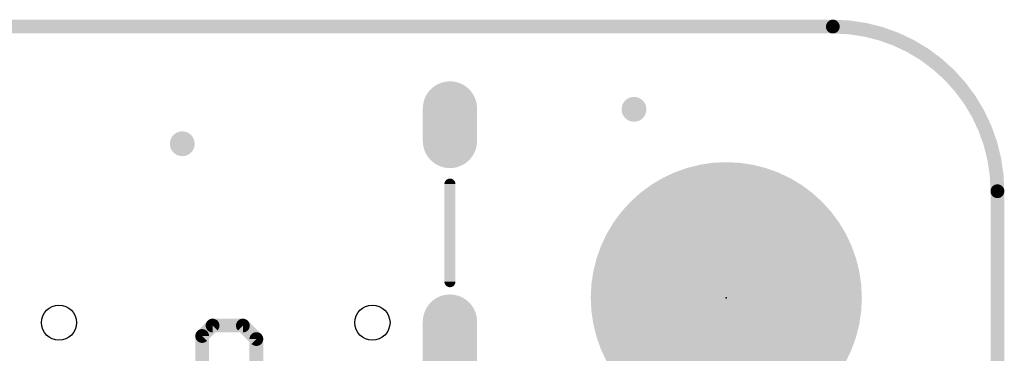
# Model space of a CAD drawing. Extents: x -10 to 150, y -20 to 180.
# Tile 69 of 70: x 87 to 105, y 159 to 165. Entities that reach past the tile are written whole.
import ezdxf

# ---------------------------------------------------------------- set-up
doc = ezdxf.new("R2010")
doc.units = 0
for name, color, linetype in [('1', 12, 'CONTINUOUS'), ('16', 132, 'CONTINUOUS'), ('17', 110, 'CONTINUOUS'), ('18', 110, 'CONTINUOUS'), ('20', 6, 'CONTINUOUS'), ('21', 253, 'CONTINUOUS'), ('23', 53, 'CONTINUOUS')]:
    doc.layers.add(name, color=color, linetype=linetype)

# ---------------------------------------------------------------- blocks, each defined once
blk = doc.blocks.new('ROUNDP')
at = {"const_width": 0.5}
blk.add_lwpolyline([(0, -0.25, 1), (0, 0.25, 1), (0, -0.25)], format="xyb", dxfattribs=at)
blk = doc.blocks.new('RECT160000X336000R100')
at = {"const_width": 0.5}
blk.add_lwpolyline([(0.25, -0.55), (0.25, 0.55, 0.4142), (0, 0.8), (0, 0.8, 0.4142), (-0.25, 0.55), (-0.25, -0.55, 0.4142), (0, -0.8), (0, -0.8, 0.4142)], format="xyb", close=True, dxfattribs=at)
blk.add_solid([(-0.0254, -0.5754), (0.0254, -0.5754), (-0.0254, 0.5754), (0.0254, 0.5754)])
blk = doc.blocks.new('RECT160000X256000R100')
at = {"const_width": 0.5}
blk.add_lwpolyline([(0.25, -0.3), (0.25, 0.3, 0.4142), (0, 0.55), (0, 0.55, 0.4142), (-0.25, 0.3), (-0.25, -0.3, 0.4142), (0, -0.55), (0, -0.55, 0.4142)], format="xyb", close=True, dxfattribs=at)
blk.add_solid([(-0.0254, -0.3254), (0.0254, -0.3254), (-0.0254, 0.3254), (0.0254, 0.3254)])
blk = doc.blocks.new('ROUNDV')
at = {"const_width": 0.5}
blk.add_lwpolyline([(0, -0.25, 1), (0, 0.25, 1), (0, -0.25)], format="xyb", dxfattribs=at)

msp = doc.modelspace()

# ---------------------------------------------------------------- linework, layer by layer
at = {"layer": '1', "const_width": 0.254}
for points in [[(90.3332, 159.2942), (90.5256, 159.4866)], [(90.5256, 159.4866), (91.0844, 159.4866)], [(91.0844, 159.4866), (91.3332, 159.2378)], [(90.3332, 158.4352), (90.3332, 159.2942)], [(91.3332, 159.2378), (91.3332, 158.4352)]]:
    msp.add_lwpolyline(points, dxfattribs=at)
at = {"layer": '1', "const_width": 0.127}
for points in [[(90.5256, 159.5501, 1), (90.5256, 159.4231)], [(90.5705, 159.4417, 1), (90.4807, 159.5315)], [(91.1293, 159.5315, 1), (91.0395, 159.4417)], [(91.0844, 159.4231, 1), (91.0844, 159.5501)], [(90.3967, 159.2942, 1), (90.2697, 159.2942)], [(90.2883, 159.3391, 1), (90.3781, 159.2493)], [(91.3967, 159.2378, 1), (91.2697, 159.2378)], [(91.2883, 159.1929, 1), (91.3781, 159.2827)]]:
    msp.add_lwpolyline(points, format="xyb", dxfattribs=at)
at = {"layer": '20', "const_width": 0.254}
for points in [[(3, 165), (101.9644, 165)], [(105, 161.9644), (105, 2.2598)]]:
    msp.add_lwpolyline(points, dxfattribs=at)
at = {"layer": '20'}
for points, const_width in [([(105, 161.9644, 0.4142), (101.9644, 165)], 0.254), ([(101.9644, 165.0635, 1), (101.9644, 164.9365)], 0.127), ([(101.9644, 164.9365, 1), (101.9644, 165.0635)], 0.127), ([(105.0635, 161.9644, 1), (104.9365, 161.9644)], 0.127), ([(104.9365, 161.9644, 1), (105.0635, 161.9644)], 0.127)]:
    msp.add_lwpolyline(points, format="xyb", dxfattribs=dict(at, const_width=const_width))
for centre in [(87.6932, 159.5402), (93.4732, 159.5402)]:
    msp.add_circle(centre, 0.325, dxfattribs=at)
at = {"layer": '21', "const_width": 0.2032}
msp.add_lwpolyline([(94.9032, 160.2952), (94.9032, 162.0952)], dxfattribs=at)
at = {"layer": '21', "const_width": 0.1016}
for points in [[(94.954, 162.0952, 1), (94.8524, 162.0952)], [(94.8524, 160.2952, 1), (94.954, 160.2952)]]:
    msp.add_lwpolyline(points, format="xyb", dxfattribs=at)
at = {"layer": '23'}
msp.add_point((100, 160), dxfattribs=at)

# ---------------------------------------------------------------- block references
at = {"layer": '1'}
for name, p in [('RECT160000X256000R100', (94.9032, 163.1902)), ('RECT160000X336000R100', (94.9032, 159.0102))]:
    msp.add_blockref(name, p, dxfattribs=at)
at = {"layer": '16', "rotation": 180}
for name, p in [('RECT160000X256000R100', (94.9032, 163.1902)), ('RECT160000X336000R100', (94.9032, 159.0102))]:
    msp.add_blockref(name, p, dxfattribs=at)
at = {"layer": '17', "xscale": 5, "yscale": 5}
msp.add_blockref('ROUNDP', (100, 160), dxfattribs=at)
msp.add_blockref('ROUNDP', (100, 160), dxfattribs=at)
at = {"layer": '18', "xscale": 0.4572, "yscale": 0.4572}
for p in [(98.298, 163.4744), (98.298, 163.4744), (89.9668, 162.8394), (89.9668, 162.8394)]:
    msp.add_blockref('ROUNDV', p, dxfattribs=at)

doc.saveas('drawing.dxf')
